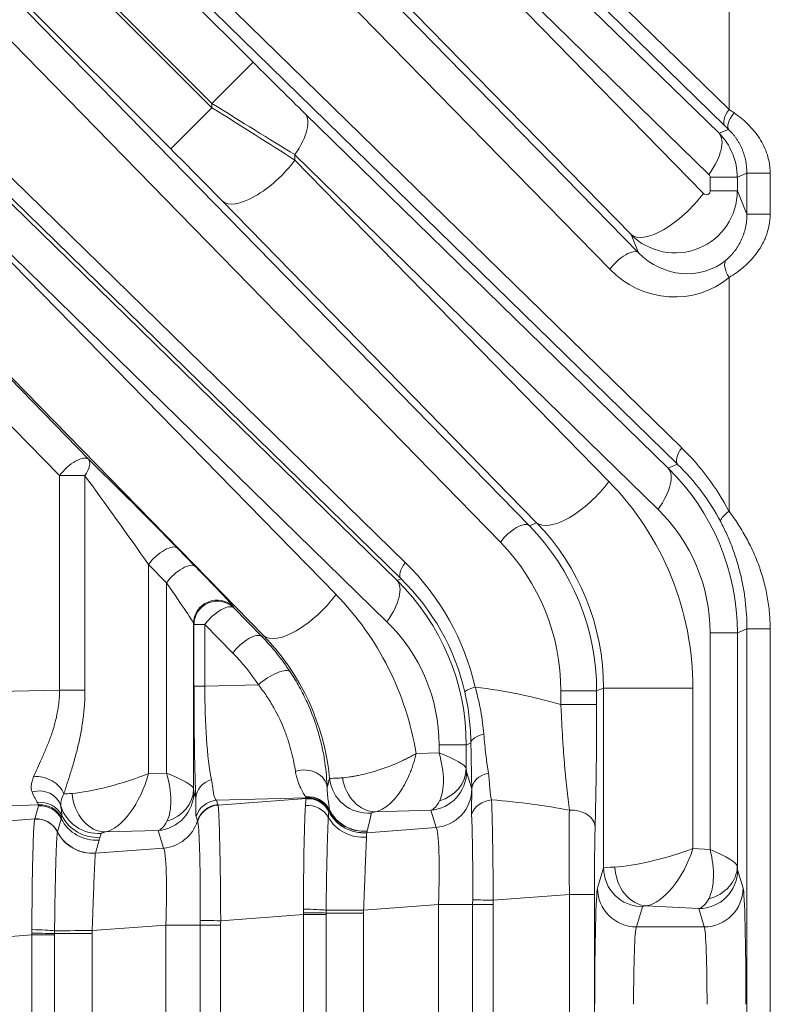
# Model space of a CAD drawing. Header units: millimetres. Extents: x 4 to 836, y 5 to 589.
# Tile 105 of 154: x 618 to 627, y 331 to 344. Entities that reach past the tile are written whole.
import ezdxf

# ---------------------------------------------------------------- set-up
doc = ezdxf.new("R2010")
doc.units = ezdxf.units.MM
doc.layers.add('1', color=7, linetype='Continuous', true_color=0xffffff)
doc.styles.add('ideas_simplex', font='simplex.shx')
doc.dimstyles.get("Standard").update_dxf_attribs({"dimtxt": 0.18, "dimasz": 0.18, "dimexe": 0.18, "dimexo": 0.0625, "dimgap": 0.09, "dimtad": 0, "dimtih": 1, "dimtoh": 1, "dimdec": 4, "dimzin": 0, "dimdsep": 46, "dimtxsty": 'Standard', "dimcen": 0.09, "dimadec": 0, "dimazin": 0, "dimtfac": 1, "dimtdec": 4, "dimtofl": 0, "dimtmove": 0, "dimatfit": 3, "dimfxl": 1, "dimtolj": 1, "dimtzin": 0, "dimarcsym": 0})

# ---------------------------------------------------------------- blocks, each defined once
blk = doc.blocks.new('_U7')
at = {"layer": '1', "color": 152, "lineweight": 13}
for p, q in [((695.062702, 354.711299), (597.434386, 354.711299)), ((663.288624, 267.843936), (597.434386, 267.843936))]:
    blk.add_line(p, q, dxfattribs=at)
at = {"layer": '1', "color": 27, "lineweight": 13}
blk.add_line((599.434386, 267.843936), (599.434386, 354.711299), dxfattribs=at)
at = {"layer": '1', "color": 87, "lineweight": 25}
for p, q in [((597.934386, 318.380118), (592.309386, 318.380118)), ((592.309386, 318.380118), (592.309386, 316.880118)), ((597.934386, 316.880118), (597.934386, 318.380118)), ((592.309386, 305.675118), (592.309386, 304.175118)), ((597.934386, 304.175118), (597.934386, 305.675118)), ((592.309386, 304.175118), (597.934386, 304.175118))]:
    blk.add_line(p, q, dxfattribs=at)
at = {"layer": '1', "color": 27, "lineweight": 18}
for points in [[(599.434386, 354.711299), (599.963367, 351.711301), (598.905405, 351.711297)], [(599.434386, 267.843936), (598.905405, 270.843935), (599.963367, 270.843938)]]:
    blk.add_solid(points, dxfattribs=at)
at = {"layer": '1', "color": 87, "linetype": 'Continuous', "lineweight": 25, "char_height": 3, "attachment_point": 7, "rotation": 90, "line_spacing_factor": 1.204819, "style": 'ideas_simplex'}
for s, insert in [('\\W1.2280;86,9', (590.468386, 305.622618)), ('\\W1.2097;3.42', (597.780886, 305.622618))]:
    blk.add_mtext(s, dxfattribs=dict(at, insert=insert))

msp = doc.modelspace()

# ---------------------------------------------------------------- linework, layer by layer
at = {"layer": '1', "color": 143, "linetype": 'Continuous', "lineweight": 13}
for p, q in [((618.607, 350.606), (626.794, 342.61)), ((613.991, 350.165), (626.185, 338.255)), ((613.93, 349.958), (620.671, 343.216)), ((626.133, 338.043), (613.939, 349.953)), ((617.434, 349.152), (625.631, 340.764)), ((625.259, 340.552), (617.062, 348.94)), ((620.141, 342.686), (614.059, 348.768)), ((614.059, 348.714), (620.141, 342.631)), ((621.338, 347.507), (626.666, 342.303)), ((619.611, 342.101), (614.354, 347.358)), ((614.363, 347.346), (624.226, 337.253)), ((623.854, 337.041), (613.991, 347.134)), ((626.536, 341.772), (621.207, 346.977)), ((621.207, 346.908), (626.464, 341.528)), ((625.534, 340.998), (620.277, 346.378)), ((626.794, 342.61), (626.794, 345.397)), ((613.991, 345.215), (622.627, 336.781)), ((622.575, 336.569), (613.939, 345.003)), ((620.671, 343.216), (620.141, 342.686)), ((619.611, 342.101), (620.141, 342.631)), ((620.141, 342.631), (620.141, 342.686)), ((621.338, 342.557), (626.012, 337.992)), ((626.666, 342.303), (626.788, 342.353)), ((616.823, 342.115), (622.524, 336.548)), ((621.207, 342.027), (621.207, 341.958)), ((625.881, 337.462), (621.207, 342.027)), ((621.207, 341.958), (625.249, 337.822)), ((626.901, 341.737), (626.551, 341.737)), ((626.551, 341.56), (626.551, 341.737)), ((627.025, 341.788), (626.901, 341.737)), ((626.901, 341.737), (626.901, 341.56)), ((627.025, 341.262), (627.025, 341.788)), ((627.025, 341.788), (627.323, 341.788)), ((627.323, 341.788), (627.323, 341.262)), ((622.393, 336.018), (616.693, 341.585)), ((626.901, 341.56), (626.551, 341.56)), ((626.901, 341.56), (627.025, 341.262)), ((616.693, 341.529), (621.738, 336.367)), ((624.319, 337.292), (620.277, 341.428)), ((627.025, 341.262), (627.323, 341.262)), ((625.631, 340.764), (625.534, 340.998)), ((626.794, 337.439), (626.794, 340.447)), ((620.808, 335.837), (616.838, 339.9)), ((616.864, 339.837), (618.552, 338.109)), ((618.18, 337.897), (616.492, 339.625)), ((626.012, 337.992), (626.133, 338.043)), ((618.507, 337.897), (618.18, 337.897)), ((618.18, 335.139), (618.18, 337.897)), ((618.507, 337.897), (618.507, 335.139)), ((624.226, 337.253), (624.319, 337.292)), ((619.697, 336.965), (619.927, 336.729)), ((619.556, 336.517), (619.325, 336.753)), ((619.325, 336.753), (619.325, 334.063)), ((619.556, 334.069), (619.556, 336.517)), ((622.524, 336.548), (622.575, 336.569)), ((620.417, 336.207), (620.422, 336.195)), ((620.422, 336.195), (620.783, 335.827)), ((619.91, 335.983), (619.905, 335.995)), ((619.905, 335.995), (619.905, 333.866)), ((620.05, 335.983), (619.91, 335.983)), ((619.91, 335.188), (619.91, 335.983)), ((620.411, 335.614), (620.05, 335.983)), ((620.05, 335.983), (620.05, 335.188)), ((626.901, 335.876), (626.551, 335.876)), ((626.551, 333.087), (626.551, 335.876)), ((627.025, 335.928), (626.901, 335.876)), ((626.901, 335.876), (626.901, 332.869)), ((627.025, 312.866), (627.025, 335.928)), ((627.323, 335.928), (627.025, 335.928)), ((627.323, 335.928), (627.323, 312.865)), ((620.783, 335.827), (620.808, 335.837)), ((616.492, 335.094), (618.18, 335.139)), ((618.18, 335.139), (618.507, 335.139)), ((619.91, 335.188), (620.05, 335.188)), ((620.05, 335.188), (620.739, 335.206)), ((625.091, 335.127), (624.631, 335.127)), ((624.631, 334.951), (624.631, 335.127)), ((625.18, 335.164), (625.091, 335.127)), ((625.091, 335.127), (625.091, 334.951)), ((625.18, 335.164), (626.329, 335.164)), ((625.18, 332.849), (625.18, 335.164)), ((626.329, 335.164), (626.329, 333.099)), ((625.091, 334.951), (624.631, 334.951)), ((623.063, 334.33), (623.063, 334.432)), ((623.413, 334.432), (623.063, 334.432)), ((623.473, 334.457), (623.413, 334.432)), ((623.413, 334.432), (623.413, 334.127)), ((622.768, 334.322), (623.063, 334.33)), ((623.416, 334.088), (623.484, 333.867)), ((619.325, 334.063), (619.556, 334.069)), ((619.909, 333.827), (619.934, 333.746)), ((621.356, 333.751), (620.199, 333.72)), ((620.199, 333.72), (620.217, 333.664)), ((620.219, 333.658), (621.354, 333.744)), ((617.914, 333.66), (616.641, 333.627)), ((617.861, 333.48), (617.91, 333.647)), ((622.957, 333.591), (622.246, 333.573)), ((623.025, 333.371), (622.957, 333.591)), ((616.713, 333.394), (617.861, 333.48)), ((618.202, 333.483), (618.154, 333.316)), ((619.955, 333.455), (619.938, 333.511)), ((619.45, 333.33), (618.771, 333.313)), ((619.518, 333.106), (619.45, 333.33)), ((622.133, 333.303), (623.025, 333.371)), ((618.689, 333.209), (618.641, 333.041)), ((618.716, 333.295), (618.701, 333.244)), ((618.64, 333.04), (619.518, 333.106)), ((626.329, 333.099), (626.551, 333.087)), ((625.102, 332.589), (625.18, 332.849)), ((626.905, 332.824), (626.975, 332.589)), ((624.741, 332.509), (623.76, 332.435)), ((625.062, 332.509), (624.741, 332.509)), ((624.741, 324.913), (624.741, 332.509)), ((625.062, 332.509), (625.062, 324.913)), ((623.055, 332.379), (622.093, 332.307)), ((623.055, 325.043), (623.055, 332.379)), ((623.495, 332.379), (623.055, 332.379)), ((623.495, 325.043), (623.495, 332.379)), ((623.76, 332.379), (623.495, 332.379)), ((623.76, 332.379), (623.76, 325.043)), ((625.68, 332.351), (625.602, 332.091)), ((626.405, 332.326), (625.729, 332.363)), ((626.475, 332.091), (626.405, 332.326)), ((621.319, 332.251), (620.254, 332.17)), ((621.319, 332.251), (621.609, 332.251)), ((621.319, 325.172), (621.319, 332.251)), ((622.093, 332.269), (621.609, 332.269)), ((621.609, 332.251), (621.609, 325.172)), ((622.093, 332.269), (622.093, 325.154)), ((619.548, 332.114), (618.6, 332.043)), ((619.548, 325.308), (619.548, 332.114)), ((619.548, 332.114), (619.989, 332.114)), ((619.989, 325.308), (619.989, 332.114)), ((619.989, 332.114), (620.253, 332.114)), ((620.253, 332.114), (620.253, 325.308)), ((625.602, 332.091), (626.475, 332.091)), ((617.825, 331.987), (616.747, 331.906)), ((617.825, 331.987), (618.116, 331.987)), ((617.825, 325.436), (617.825, 331.987)), ((618.116, 332.005), (618.6, 332.005)), ((618.116, 331.987), (618.116, 325.436)), ((618.6, 332.005), (618.6, 325.417))]:
    msp.add_line(p, q, dxfattribs=at)
at = {"layer": '1', "color": 143, "linetype": 'Continuous', "lineweight": 18}
msp.add_line((626.742, 342.398), (618.555, 350.394), dxfattribs=at)
at = {"layer": '1', "color": 143, "linetype": 'Continuous', "lineweight": 13}
for centre, major_axis, ratio, start_param, end_param in [((620.671, 343.263), (-1.25, 1.251), 0.01851, 1.589317, 2.151497), ((620.141, 342.733), (-2, 1.25), 0.016642, 1.581201, 2.143381), ((620.141, 342.585), (-2, 1.25), 0.016642, 4.160614, 4.722794), ((626.954, 342.61), (0.21, 0.215), 0.410893, 1.952429, 3.112876), ((627.327, 342.215), (-1, 0.7), 0.017395, 5.21088, 5.286751), ((620.808, 342.027), (-0.524, -0.537), 0.410893, 1.952429, 3.112876), ((627, 342.565), (-0.21, -0.214), 0.353168, 5.045722, 6.255202), ((627.115, 342.003), (-0.7, 0.7), 0.01851, 5.217218, 5.29309), ((626.136, 341.772), (0.524, 0.537), 0.410893, 5.094022, 6.254469), ((626.1, 341.737), (-0.795, -0.091), 0.999179, 3.027559, 3.812674), ((619.611, 342.055), (-1.25, 1.251), 0.01851, 4.168729, 4.730909), ((620.808, 341.958), (0.536, 0.524), 0.402972, 3.170199, 5.103517), ((626.5, 341.737), (-0.0499, -0.0102), 0.981792, 2.942892, 3.728006), ((626.1, 341.562), (-0.784, 0.164), 0.997285, 0.991828, 3.34637), ((626.5, 341.562), (-0.0419, 0.0301), 0.956601, 1.389775, 3.744317), ((626.064, 341.528), (0.536, 0.524), 0.402972, 3.170199, 5.103517), ((625.419, 340.552), (0.215, 0.21), 0.402972, 0.028606, 1.961924), ((626.209, 341.3), (-0.674, 0.495), 0.940695, 1.392453, 2.905255), ((626.954, 340.447), (-0.193, 0.23), 0.434741, 0.07164, 1.221243), ((626.049, 341.3), (-0.922, 0.663), 0.956601, 1.389775, 2.902578), ((618.34, 337.897), (-0.215, -0.21), 0.402972, 3.170199, 5.103517), ((626.345, 338.255), (0.21, 0.215), 0.410893, 1.952429, 3.112876), ((623.811, 335.905), (-3.29, -0.675), 0.981792, 3.419137, 3.728006), ((618.34, 337.897), (-0.209, -0.215), 0.433312, 1.970578, 3.112543), ((619.137, 337.491), (-1.05, 1.051), 0.01851, 4.168729, 5.322281), ((623.971, 335.905), (-2.996, -0.616), 0.97997, 3.41894, 3.727808), ((618.925, 337.279), (-0.75, 1.051), 0.017505, 4.174733, 5.328284), ((625.481, 337.462), (-0.524, -0.537), 0.410893, 1.952429, 3.112876), ((623.863, 335.86), (-2.979, -0.605), 0.986374, 2.943826, 3.728941), ((624.85, 337.822), (0.536, 0.524), 0.402972, 3.170199, 5.103517), ((622.639, 335.188), (-0.71, 3.685), 0.98281, 4.518882, 5.303996), ((624.262, 335.86), (-2.243, -0.46), 0.981792, 2.942892, 3.728006), ((626.954, 337.439), (0.265, 0.14), 0.281662, 2.061936, 3.112164), ((624.014, 337.041), (0.215, 0.21), 0.402972, 0.028606, 1.961924), ((622.134, 335.144), (-0.57, 2.947), 0.984491, 4.518547, 5.303661), ((622.239, 335.188), (-0.564, 2.949), 0.978608, 4.51937, 5.304485), ((619.485, 336.753), (-0.215, -0.21), 0.402972, 3.170199, 5.103517), ((621.974, 335.144), (-0.511, 2.653), 0.98281, 4.518882, 5.303996), ((619.715, 336.517), (-0.215, -0.21), 0.402972, 3.170199, 5.103517), ((622.787, 336.781), (0.21, 0.215), 0.410893, 1.952429, 3.112876), ((620.253, 334.431), (-3.29, -0.675), 0.981792, 3.163807, 3.728006), ((619.368, 337.256), (-1.05, 1.051), 0.01851, 3.186293, 4.168729), ((619.156, 337.044), (-0.75, 1.051), 0.017505, 3.192297, 4.174733), ((621.993, 336.018), (-0.524, -0.537), 0.410893, 1.952429, 3.112876), ((620.375, 334.415), (-2.979, -0.605), 0.986374, 2.943826, 3.728941), ((620.413, 334.431), (-2.996, -0.616), 0.97997, 3.163609, 3.727808), ((621.338, 336.367), (0.536, 0.524), 0.402972, 3.170199, 5.103517), ((619.127, 333.733), (-0.71, 3.685), 0.98281, 4.683033, 5.303996), ((620.205, 335.995), (-0.277, -0.115), 0.997667, 3.535118, 5.88966), ((620.21, 335.983), (-0.277, -0.115), 0.997667, 3.535118, 5.88966), ((620.21, 335.983), (0.215, 0.21), 0.402972, 0.028606, 1.961924), ((620.775, 334.415), (-2.243, -0.46), 0.981792, 2.942892, 3.728006), ((620.57, 335.614), (-0.215, -0.21), 0.402972, 3.170199, 5.103517), ((618.691, 333.718), (-0.57, 2.947), 0.984491, 5.108583, 5.303661), ((618.728, 333.733), (-0.564, 2.949), 0.978608, 4.617347, 5.304485), ((618.531, 333.718), (-0.511, 2.653), 0.98281, 5.108918, 5.303996), ((620.899, 335.206), (-0.251, -0.165), 0.326637, 3.170991, 5.174313), ((619.967, 335.215), (-0.001, -1.801), 0.031454, 4.727263, 5.665979), ((620.267, 335.215), (-0.01, -1.501), 0.144199, 4.731152, 5.669868), ((623.687, 335.178), (0.292, 0.067), 0.139135, 2.117187, 3.113399), ((621.671, 332.209), (-5.359, -0.61), 0.555322, 4.065229, 4.296156), ((623.773, 334.457), (0.3, 0.004), 0.431916, 2.030565, 3.112565), ((622.663, 334.33), (-0.749, 0.213), 0.16115, 3.213469, 4.195906), ((622.663, 334.33), (-0.292, 0.731), 0.480074, 3.540259, 4.522696), ((621.324, 333.866), (-0.3, -0.008), 0.813973, 3.187775, 5.062913), ((622.917, 334.088), (-0.478, -0.146), 0.996014, 1.356348, 2.843741), ((622.913, 334.127), (-0.499, -0.024), 0.878584, 1.845316, 3.086754), ((623.417, 334.337), (0, -0.25), 0.031454, 5.7097, 6.180846), ((617.959, 333.801), (-0.275, 0.121), 0.688049, 3.710565, 5.405128), ((618.925, 334.063), (-0.749, -0.223), 0.167328, 0.629667, 2.08325), ((618.925, 334.063), (-0.267, -0.744), 0.48275, 0.288947, 1.74253), ((619.156, 334.069), (-0.749, 0.213), 0.16115, 3.213469, 4.195906), ((619.156, 334.069), (-0.292, 0.731), 0.480074, 3.540259, 4.522696), ((620.234, 333.746), (0.3, 0.013), 0.858349, 1.869708, 3.09055), ((618.648, 333.7), (-2.322, -3.107), 0.675351, 2.091371, 2.125178), ((622.152, 334.052), (-0.49, 0.101), 0.995869, 0.303204, 1.855151), ((622.205, 334.069), (-0.095, 0.491), 0.78085, 1.54186, 3.001624), ((623.785, 333.864), (0.3, 0.008), 0.714578, 1.843542, 3.104165), ((617.909, 333.565), (-0.296, -0.051), 0.915327, 3.267251, 4.834301), ((619.409, 333.827), (-0.478, -0.146), 0.996014, 1.356348, 2.843741), ((619.406, 333.866), (-0.499, -0.024), 0.878584, 1.845316, 3.086754), ((619.91, 334.076), (0, -0.25), 0.031454, 5.7097, 6.180846), ((622.984, 333.867), (-0.478, -0.146), 0.996014, 1.356348, 2.843741), ((623.48, 332.368), (0, -1.504), 0.026222, 3.035721, 3.056099), ((617.94, 333.397), (-0.298, -0.034), 0.982269, 3.47982, 4.74638), ((618.925, 333.811), (-0.75, -0.02), 0.029238, 5.602995, 5.88071), ((618.731, 333.809), (0.093, -0.491), 0.77245, 4.566424, 6.145514), ((620.224, 333.422), (-0.287, -0.088), 0.996014, 4.49794, 5.68434), ((621.382, 333.469), (-0.3, -0.007), 0.98984, 3.578323, 4.803505), ((621.382, 333.463), (-0.3, 0.013), 0.991805, 3.647782, 4.860853), ((621.378, 333.443), (-0.298, 0.037), 0.993647, 3.731323, 4.918266), ((621.377, 333.442), (-0.298, 0.033), 0.992902, 3.718241, 4.90519), ((621.378, 333.446), (-0.288, 0.083), 0.995657, 3.885228, 5.071628), ((621.38, 333.453), (-0.288, 0.085), 0.995635, 3.891813, 5.078213), ((622.918, 334.337), (-0.012, 0.75), 0.344743, 3.248267, 3.719413), ((623.769, 333.469), (0.299, 0.018), 0.865443, 1.618775, 2.80586), ((620.871, 332.209), (-5.474, -0.489), 0.272631, 3.903241, 4.136783), ((617.934, 333.349), (-0.288, 0.084), 0.995643, 3.889373, 5.075773), ((617.938, 333.362), (-0.284, 0.098), 0.995471, 3.936926, 5.123325), ((618.675, 333.791), (-0.48, 0.14), 0.995643, 0.571952, 1.93418), ((620.241, 333.366), (0.287, 0.088), 0.996014, 1.356348, 2.542747), ((620.243, 333.36), (-0.268, -0.136), 0.995564, 4.326262, 5.515407), ((621.373, 333.375), (-0.299, 0.017), 0.935903, 3.675346, 4.861829), ((622.092, 333.8), (-0.481, 0.135), 0.995673, 0.739027, 1.924991), ((622.092, 333.799), (-0.485, 0.123), 0.995093, 0.714697, 1.900657), ((622.098, 333.821), (-0.484, 0.124), 0.995743, 0.710839, 1.90235), ((622.097, 333.818), (-0.482, 0.133), 0.995688, 0.731205, 1.92025), ((624.793, 332.505), (-0.023, 1.503), 0.034806, 0.761143, 1.567646), ((624.771, 333.376), (0.3, -0.008), 0.722159, 0.037852, 1.693094), ((617.885, 333.18), (-0.297, 0.044), 0.993716, 3.753576, 4.940466), ((617.886, 333.182), (-0.288, 0.084), 0.995643, 3.889373, 5.075773), ((617.885, 333.182), (0.292, -0.068), 0.995069, 0.693593, 1.88023), ((618.649, 333.705), (0.48, -0.14), 0.995643, 3.889373, 5.075773), ((618.661, 333.741), (-0.48, 0.14), 0.995643, 0.730359, 1.93418), ((619.41, 334.076), (-0.012, 0.75), 0.344743, 3.248267, 3.719413), ((619.478, 333.602), (0.478, 0.146), 0.996014, 4.49794, 5.68434), ((622.083, 333.715), (-0.499, 0.036), 0.938818, 0.547264, 1.733597), ((618.688, 333.204), (-2.573, -3.534), 0.711936, 2.079463, 2.13742), ((622.981, 332.368), (-0.038, -1.006), 0.073389, 1.584419, 3.062485), ((625.093, 332.505), (0, 1.203), 0.026128, 0.761013, 1.567515), ((618.6, 333.538), (0.48, -0.14), 0.995643, 3.889417, 5.075773), ((618.6, 333.536), (0.479, -0.144), 0.995612, 3.899122, 5.085129), ((618.966, 333.315), (-0.25, -0.021), 0.087194, 5.596619, 6.249833), ((619.474, 332.103), (-0.038, -1.006), 0.073389, 1.584419, 3.062485), ((625.93, 333.099), (-0.749, -0.207), 0.157833, 0.592362, 2.089349), ((625.93, 333.099), (-0.306, -0.723), 0.478289, 0.273353, 1.770341), ((626.151, 333.087), (-0.254, 0.751), 0.483887, 3.567957, 4.550393), ((626.151, 333.087), (-0.749, 0.229), 0.170757, 3.219839, 4.202275), ((625.93, 332.848), (-0.75, 0), 0.029163, 5.647196, 6.257005), ((625.68, 332.849), (-0.479, 0.143), 0.995856, 0.291963, 1.860478), ((625.729, 332.861), (-0.059, 0.497), 0.802499, 1.475989, 2.994994), ((626.405, 332.824), (-0.479, -0.143), 0.995856, 1.281115, 2.84963), ((626.401, 332.869), (-0.499, -0.022), 0.864178, 1.798159, 3.089547), ((626.905, 333.073), (0, 0.25), 0.031404, 2.522132, 3.036683), ((625.106, 331.095), (0, -1.5), 0.026186, 3.228859, 4.712389), ((625.602, 332.589), (0.479, -0.143), 0.995856, 3.433556, 5.002071), ((626.475, 332.589), (0.479, 0.143), 0.995856, 4.422707, 5.991222), ((626.972, 331.095), (0, -1.5), 0.026186, 1.570796, 3.054326), ((623.781, 332.435), (0.3, -0.004), 0.000932, 3.454247, 4.642582), ((626.405, 333.073), (-0.025, -0.75), 0.344332, 0.09585, 0.610401), ((621.34, 332.306), (-0.3, 0.006), 0.044184, 3.597973, 4.786486), ((622.059, 332.307), (-0.5, -0.001), 0.000077, 0.455935, 1.640609), ((625.93, 332.35), (-0.25, 0), 0.087489, 5.647196, 6.257005), ((621.34, 332.269), (-0.3, 0.002), 0.014605, 3.59604, 4.783436), ((617.847, 332.042), (-0.3, 0.006), 0.044184, 3.597973, 4.786486), ((620.275, 332.17), (0.3, -0.004), 0.000932, 3.454247, 4.642582), ((625.605, 331.095), (0, -1), 0.039279, 3.228859, 4.712389), ((626.472, 331.095), (0, -1), 0.039279, 1.570796, 3.054326), ((617.846, 332.005), (-0.3, 0.002), 0.014605, 3.59604, 4.783436), ((618.565, 332.043), (0.5, 0.001), 0.000077, 3.597528, 4.782202)]:
    msp.add_ellipse(centre, major_axis=major_axis, ratio=ratio, start_param=start_param, end_param=end_param, dxfattribs=at)
for points, knots in [([(626.86, 342.565), (626.89, 342.544), (626.92, 342.522), (626.979, 342.474), (627.008, 342.448), (627.091, 342.366), (627.142, 342.306), (627.206, 342.205), (627.226, 342.171), (627.26, 342.098), (627.275, 342.061), (627.299, 341.986), (627.308, 341.947), (627.317, 341.888), (627.319, 341.868), (627.322, 341.828), (627.323, 341.808), (627.323, 341.788)], [0, 0, 0, 0, 0.125, 0.125, 0.25, 0.25, 0.5, 0.5, 0.625, 0.625, 0.75, 0.75, 0.875, 0.875, 0.9375, 0.9375, 1, 1, 1, 1]), ([(627.025, 341.788), (627.025, 341.842), (627.019, 341.895), (627.003, 341.973), (626.997, 341.998), (626.985, 342.037), (626.981, 342.049), (626.972, 342.075), (626.967, 342.087), (626.951, 342.124), (626.94, 342.147), (626.921, 342.182), (626.914, 342.193), (626.9, 342.216), (626.893, 342.227), (626.878, 342.249), (626.87, 342.259), (626.855, 342.28), (626.847, 342.29), (626.822, 342.318), (626.805, 342.336), (626.788, 342.353)], [0, 0, 0, 0, 0.25, 0.25, 0.375, 0.375, 0.4375, 0.4375, 0.5, 0.5, 0.625, 0.625, 0.6875, 0.6875, 0.75, 0.75, 0.8125, 0.8125, 0.875, 0.875, 1, 1, 1, 1]), ([(626.755, 340.671), (626.774, 340.686), (626.792, 340.703), (626.82, 340.731), (626.829, 340.741), (626.847, 340.761), (626.855, 340.772), (626.873, 340.794), (626.881, 340.806), (626.897, 340.829), (626.904, 340.841), (626.926, 340.877), (626.94, 340.902), (626.958, 340.941), (626.963, 340.954), (626.974, 340.981), (626.979, 340.994), (626.993, 341.035), (627, 341.063), (627.012, 341.119), (627.017, 341.147), (627.023, 341.204), (627.025, 341.233), (627.025, 341.262)], [0, 0, 0, 0, 0.125, 0.125, 0.1875, 0.1875, 0.25, 0.25, 0.3125, 0.3125, 0.375, 0.375, 0.5, 0.5, 0.5625, 0.5625, 0.625, 0.625, 0.75, 0.75, 0.875, 0.875, 1, 1, 1, 1]), ([(627.323, 341.262), (627.323, 341.24), (627.322, 341.218), (627.318, 341.174), (627.316, 341.153), (627.305, 341.089), (627.294, 341.047), (627.273, 340.986), (627.266, 340.966), (627.248, 340.926), (627.239, 340.906), (627.209, 340.848), (627.186, 340.811), (627.137, 340.741), (627.11, 340.708), (627.067, 340.661), (627.052, 340.646), (627.021, 340.616), (627.006, 340.601), (626.958, 340.56), (626.926, 340.535), (626.861, 340.488), (626.828, 340.467), (626.794, 340.447)], [0, 0, 0, 0, 0.0625, 0.0625, 0.125, 0.125, 0.25, 0.25, 0.3125, 0.3125, 0.375, 0.375, 0.5, 0.5, 0.625, 0.625, 0.6875, 0.6875, 0.75, 0.75, 0.875, 0.875, 1, 1, 1, 1]), ([(626.794, 337.439), (626.833, 337.388), (626.871, 337.334), (626.943, 337.223), (626.978, 337.165), (627.027, 337.076), (627.043, 337.046), (627.074, 336.985), (627.089, 336.954), (627.131, 336.861), (627.157, 336.798), (627.203, 336.67), (627.244, 336.54), (627.274, 336.406), (627.292, 336.305), (627.298, 336.271), (627.307, 336.202), (627.311, 336.168), (627.32, 336.065), (627.323, 335.997), (627.323, 335.928)], [0, 0, 0, 0, 0.125, 0.125, 0.25, 0.25, 0.3125, 0.3125, 0.375, 0.375, 0.5, 0.5, 0.625, 0.75, 0.75, 0.8125, 0.8125, 0.875, 0.875, 1, 1, 1, 1]), ([(627.025, 335.928), (627.025, 336.048), (627.017, 336.168), (626.996, 336.345), (626.987, 336.404), (626.966, 336.521), (626.953, 336.579), (626.925, 336.695), (626.909, 336.753), (626.882, 336.838), (626.873, 336.867), (626.854, 336.924), (626.843, 336.952), (626.812, 337.036), (626.789, 337.091), (626.74, 337.198), (626.715, 337.251), (626.688, 337.302)], [0, 0, 0, 0, 0.25, 0.25, 0.375, 0.375, 0.5, 0.5, 0.625, 0.625, 0.6875, 0.6875, 0.75, 0.75, 0.875, 0.875, 1, 1, 1, 1]), ([(621.148, 335.373), (621.19, 335.309), (621.229, 335.245), (621.283, 335.146), (621.3, 335.113), (621.334, 335.047), (621.349, 335.014), (621.425, 334.85), (621.473, 334.718), (621.52, 334.555), (621.529, 334.523), (621.541, 334.475), (621.545, 334.459), (621.553, 334.427), (621.571, 334.348), (621.585, 334.271), (621.611, 334.094), (621.62, 333.984), (621.623, 333.885)], [0, 0, 0, 0, 0.125, 0.125, 0.1875, 0.1875, 0.25, 0.25, 0.5, 0.5, 0.5625, 0.5625, 0.59375, 0.59375, 0.625, 0.75, 0.75, 1, 1, 1, 1]), ([(617.847, 334.023), (617.862, 334.059), (617.879, 334.096), (617.914, 334.174), (617.932, 334.214), (617.961, 334.278), (617.97, 334.299), (617.989, 334.343), (617.999, 334.366), (618.027, 334.434), (618.046, 334.481), (618.08, 334.576), (618.096, 334.624), (618.124, 334.723), (618.137, 334.773), (618.152, 334.85), (618.157, 334.876), (618.165, 334.928), (618.169, 334.954), (618.177, 335.033), (618.18, 335.085), (618.18, 335.139)], [0, 0, 0, 0, 0.125, 0.125, 0.25, 0.25, 0.3125, 0.3125, 0.375, 0.375, 0.5, 0.5, 0.625, 0.625, 0.75, 0.75, 0.8125, 0.8125, 0.875, 0.875, 1, 1, 1, 1]), ([(618.507, 335.139), (618.507, 335.079), (618.503, 334.959), (618.492, 334.84), (618.477, 334.722), (618.468, 334.664), (618.447, 334.548), (618.435, 334.49), (618.408, 334.377), (618.394, 334.321), (618.371, 334.238), (618.363, 334.21), (618.347, 334.156), (618.339, 334.129), (618.315, 334.049), (618.298, 333.997), (618.266, 333.897), (618.25, 333.848), (618.235, 333.801)], [0, 0, 0, 0, 0.125, 0.25, 0.25, 0.375, 0.375, 0.5, 0.5, 0.625, 0.625, 0.6875, 0.6875, 0.75, 0.75, 0.875, 0.875, 1, 1, 1, 1]), ([(621.215, 334.093), (621.204, 334.165), (621.188, 334.246), (621.155, 334.378), (621.143, 334.423), (621.12, 334.494), (621.112, 334.518), (621.096, 334.566), (621.087, 334.59), (621.039, 334.713), (620.992, 334.812), (620.922, 334.936), (620.908, 334.961), (620.877, 335.011), (620.861, 335.036), (620.812, 335.11), (620.776, 335.158), (620.739, 335.206)], [0, 0, 0, 0, 0.25, 0.25, 0.375, 0.375, 0.4375, 0.4375, 0.5, 0.5, 0.75, 0.75, 0.8125, 0.8125, 0.875, 0.875, 1, 1, 1, 1]), ([(623.528, 335.178), (623.558, 335.073), (623.582, 334.971), (623.618, 334.768), (623.631, 334.669), (623.639, 334.571)], [0, 0, 0, 0, 0.5, 0.5, 1, 1, 1, 1]), ([(624.741, 333.592), (624.728, 333.682), (624.717, 333.777), (624.701, 333.929), (624.695, 333.981), (624.688, 334.062), (624.685, 334.089), (624.68, 334.145), (624.678, 334.173), (624.671, 334.259), (624.667, 334.317), (624.658, 334.437), (624.654, 334.498), (624.649, 334.593), (624.647, 334.625), (624.643, 334.689), (624.642, 334.721), (624.637, 334.819), (624.634, 334.885), (624.631, 334.951)], [0, 0, 0, 0, 0.25, 0.25, 0.375, 0.375, 0.4375, 0.4375, 0.5, 0.5, 0.625, 0.625, 0.75, 0.75, 0.8125, 0.8125, 0.875, 0.875, 1, 1, 1, 1]), ([(623.639, 334.571), (623.647, 334.476), (623.656, 334.386), (623.668, 334.282), (623.671, 334.261), (623.676, 334.22), (623.679, 334.2), (623.687, 334.142), (623.693, 334.104), (623.698, 334.068)], [0, 0, 0, 0, 0.5, 0.5, 0.625, 0.625, 0.75, 0.75, 1, 1, 1, 1]), ([(621.819, 334.009), (621.848, 334.011), (621.88, 334.015), (621.932, 334.023), (621.95, 334.025), (621.987, 334.032), (622.007, 334.036), (622.065, 334.048), (622.106, 334.058), (622.191, 334.081), (622.234, 334.093), (622.298, 334.114), (622.32, 334.121), (622.363, 334.136), (622.385, 334.144), (622.451, 334.168), (622.493, 334.186), (622.555, 334.213), (622.576, 334.222), (622.616, 334.241), (622.637, 334.251), (622.676, 334.271), (622.695, 334.281), (622.723, 334.296), (622.732, 334.301), (622.75, 334.312), (622.759, 334.317), (622.768, 334.322)], [0, 0, 0, 0, 0.125, 0.125, 0.1875, 0.1875, 0.25, 0.25, 0.375, 0.375, 0.5, 0.5, 0.5625, 0.5625, 0.625, 0.625, 0.75, 0.75, 0.8125, 0.8125, 0.875, 0.875, 0.9375, 0.9375, 0.96875, 0.96875, 1, 1, 1, 1]), ([(622.246, 333.573), (622.272, 333.578), (622.298, 333.588), (622.338, 333.609), (622.351, 333.617), (622.378, 333.635), (622.392, 333.644), (622.432, 333.677), (622.458, 333.702), (622.51, 333.76), (622.535, 333.791), (622.57, 333.842), (622.581, 333.86), (622.604, 333.896), (622.615, 333.915), (622.647, 333.974), (622.666, 334.015), (622.693, 334.078), (622.701, 334.1), (622.718, 334.143), (622.725, 334.165), (622.739, 334.21), (622.746, 334.232), (622.755, 334.266), (622.758, 334.277), (622.763, 334.3), (622.766, 334.311), (622.768, 334.322)], [0, 0, 0, 0, 0.125, 0.125, 0.1875, 0.1875, 0.25, 0.25, 0.375, 0.375, 0.5, 0.5, 0.5625, 0.5625, 0.625, 0.625, 0.75, 0.75, 0.8125, 0.8125, 0.875, 0.875, 0.9375, 0.9375, 0.96875, 0.96875, 1, 1, 1, 1]), ([(621.347, 333.764), (621.34, 333.775), (621.33, 333.79), (621.314, 333.818), (621.308, 333.829), (621.296, 333.852), (621.289, 333.864), (621.27, 333.904), (621.257, 333.935), (621.239, 333.988), (621.233, 334.007), (621.223, 334.048), (621.218, 334.069), (621.215, 334.093)], [0, 0, 0, 0, 0.25, 0.25, 0.375, 0.375, 0.5, 0.5, 0.75, 0.75, 0.875, 0.875, 1, 1, 1, 1]), ([(617.827, 333.828), (617.822, 333.84), (617.819, 333.852), (617.816, 333.873), (617.816, 333.881), (617.816, 333.896), (617.816, 333.904), (617.819, 333.928), (617.822, 333.946), (617.832, 333.983), (617.839, 334.002), (617.847, 334.023)], [0, 0, 0, 0, 0.25, 0.25, 0.375, 0.375, 0.5, 0.5, 0.75, 0.75, 1, 1, 1, 1]), ([(620.134, 333.988), (620.142, 333.95), (620.147, 333.915), (620.153, 333.869), (620.155, 333.854), (620.159, 333.828), (620.161, 333.816), (620.167, 333.782), (620.172, 333.764), (620.183, 333.736), (620.191, 333.726), (620.199, 333.72)], [0, 0, 0, 0, 0.25, 0.25, 0.375, 0.375, 0.5, 0.5, 0.75, 0.75, 1, 1, 1, 1]), ([(621.654, 334.003), (621.655, 334.002), (621.664, 334.001), (621.686, 334.002), (621.707, 334.003), (621.715, 334.003), (621.732, 334.004), (621.741, 334.004), (621.771, 334.006), (621.794, 334.007), (621.819, 334.009)], [0, 0, 0, 0, 0.25, 0.5, 0.5, 0.625, 0.625, 0.75, 0.75, 1, 1, 1, 1]), ([(623.698, 334.068), (623.704, 334.036), (623.707, 334.004), (623.712, 333.942), (623.713, 333.912), (623.718, 333.854), (623.72, 333.827), (623.728, 333.775), (623.733, 333.75), (623.739, 333.727)], [0, 0, 0, 0, 0.25, 0.25, 0.5, 0.5, 0.75, 0.75, 1, 1, 1, 1]), ([(617.897, 333.689), (617.888, 333.704), (617.877, 333.723), (617.853, 333.769), (617.839, 333.796), (617.827, 333.828)], [0, 0, 0, 0, 0.5, 0.5, 1, 1, 1, 1]), ([(621.623, 333.885), (621.623, 333.866), (621.624, 333.847), (621.626, 333.813), (621.628, 333.798), (621.632, 333.753), (621.636, 333.727), (621.641, 333.692), (621.643, 333.681), (621.646, 333.661), (621.647, 333.652), (621.65, 333.626), (621.651, 333.612), (621.65, 333.601)], [0, 0, 0, 0, 0.125, 0.125, 0.25, 0.25, 0.5, 0.5, 0.625, 0.625, 0.75, 0.75, 1, 1, 1, 1]), ([(623.481, 333.537), (623.48, 333.565), (623.479, 333.592), (623.479, 333.645), (623.48, 333.672), (623.482, 333.725), (623.484, 333.752), (623.486, 333.807), (623.486, 333.835), (623.485, 333.864)], [0, 0, 0, 0, 0.25, 0.25, 0.5, 0.5, 0.75, 0.75, 1, 1, 1, 1]), ([(618.235, 333.801), (618.219, 333.769), (618.208, 333.741), (618.2, 333.71), (618.199, 333.703), (618.197, 333.692), (618.196, 333.686), (618.195, 333.669), (618.195, 333.659), (618.196, 333.65)], [0, 0, 0, 0, 0.5, 0.5, 0.625, 0.625, 0.75, 0.75, 1, 1, 1, 1]), ([(619.938, 333.511), (619.935, 333.518), (619.934, 333.529), (619.933, 333.555), (619.933, 333.571), (619.934, 333.61), (619.935, 333.633), (619.936, 333.685), (619.936, 333.714), (619.934, 333.746)], [0, 0, 0, 0, 0.25, 0.25, 0.5, 0.5, 0.75, 0.75, 1, 1, 1, 1]), ([(621.345, 333.654), (621.346, 333.675), (621.347, 333.693), (621.35, 333.721), (621.351, 333.732), (621.353, 333.739)], [0, 0, 0, 0, 0.5, 0.5, 1, 1, 1, 1]), ([(621.353, 333.739), (621.353, 333.739), (621.353, 333.74), (621.353, 333.74), (621.353, 333.74), (621.353, 333.74)], [0, 0, 0, 0, 0.477413, 0.477413, 1, 1, 1, 1]), ([(623.739, 333.727), (623.74, 333.694), (623.742, 333.658), (623.743, 333.598), (623.744, 333.577), (623.745, 333.534), (623.746, 333.512), (623.748, 333.443), (623.749, 333.394), (623.75, 333.317), (623.751, 333.278), (623.752, 333.236), (623.752, 333.209), (623.752, 333.195), (623.754, 333.124), (623.755, 333.008), (623.757, 332.885), (623.758, 332.806), (623.758, 332.791), (623.758, 332.759), (623.758, 332.743), (623.759, 332.695), (623.759, 332.662), (623.76, 332.566), (623.76, 332.5), (623.76, 332.435)], [0, 0, 0, 0, 0.125, 0.125, 0.1875, 0.1875, 0.25, 0.25, 0.375, 0.375, 0.4375, 0.46875, 0.46875, 0.5, 0.5, 0.625, 0.75, 0.75, 0.78125, 0.78125, 0.8125, 0.8125, 0.875, 0.875, 1, 1, 1, 1]), ([(618.196, 333.65), (618.2, 333.623), (618.203, 333.599), (618.208, 333.558), (618.21, 333.54), (618.21, 333.526)], [0, 0, 0, 0, 0.5, 0.5, 1, 1, 1, 1]), ([(620.219, 333.658), (620.219, 333.656), (620.22, 333.654), (620.221, 333.648), (620.221, 333.644), (620.223, 333.632), (620.224, 333.621), (620.227, 333.584), (620.229, 333.552), (620.231, 333.501), (620.232, 333.49), (620.232, 333.467), (620.234, 333.432), (620.236, 333.368), (620.238, 333.309), (620.239, 333.248), (620.24, 333.215), (620.243, 333.112), (620.244, 333.039), (620.246, 332.921), (620.247, 332.881), (620.248, 332.819), (620.248, 332.798), (620.249, 332.756), (620.249, 332.734), (620.25, 332.626), (620.251, 332.538), (620.252, 332.402), (620.253, 332.356), (620.253, 332.287), (620.253, 332.263), (620.254, 332.217), (620.254, 332.194), (620.254, 332.17)], [0, 0, 0, 0, 0.03125, 0.03125, 0.0625, 0.0625, 0.125, 0.125, 0.25, 0.25, 0.28125, 0.28125, 0.3125, 0.375, 0.4375, 0.4375, 0.5, 0.5, 0.625, 0.625, 0.6875, 0.6875, 0.71875, 0.71875, 0.75, 0.75, 0.875, 0.875, 0.9375, 0.9375, 0.96875, 0.96875, 1, 1, 1, 1]), ([(621.318, 332.319), (621.318, 332.393), (621.319, 332.465), (621.32, 332.607), (621.32, 332.677), (621.321, 332.763), (621.321, 332.78), (621.322, 332.814), (621.322, 332.831), (621.323, 332.881), (621.323, 332.914), (621.324, 333.011), (621.325, 333.072), (621.327, 333.16), (621.328, 333.189), (621.329, 333.231), (621.329, 333.245), (621.33, 333.272), (621.33, 333.285), (621.332, 333.351), (621.333, 333.399), (621.336, 333.487), (621.338, 333.527), (621.341, 333.598), (621.343, 333.628), (621.345, 333.654)], [0, 0, 0, 0, 0.125, 0.125, 0.25, 0.25, 0.28125, 0.28125, 0.3125, 0.3125, 0.375, 0.375, 0.5, 0.5, 0.5625, 0.5625, 0.59375, 0.59375, 0.625, 0.625, 0.75, 0.75, 0.875, 0.875, 1, 1, 1, 1]), ([(622.246, 333.573), (622.237, 333.571), (622.23, 333.569), (622.217, 333.566), (622.211, 333.565), (622.197, 333.56), (622.193, 333.558), (622.192, 333.555)], [0, 0, 0, 0, 0.25, 0.25, 0.5, 0.5, 1, 1, 1, 1]), ([(617.825, 332.056), (617.825, 332.145), (617.825, 332.232), (617.826, 332.36), (617.827, 332.403), (617.827, 332.466), (617.827, 332.486), (617.828, 332.528), (617.828, 332.549), (617.829, 332.651), (617.83, 332.729), (617.832, 332.839), (617.833, 332.875), (617.834, 332.928), (617.835, 332.945), (617.835, 332.978), (617.836, 332.995), (617.838, 333.076), (617.84, 333.135), (617.842, 333.214), (617.843, 333.239), (617.845, 333.285), (617.846, 333.307), (617.849, 333.367), (617.852, 333.399), (617.855, 333.437), (617.856, 333.447), (617.858, 333.461), (617.858, 333.465), (617.859, 333.471), (617.86, 333.474), (617.86, 333.477)], [0, 0, 0, 0, 0.125, 0.125, 0.1875, 0.1875, 0.21875, 0.21875, 0.25, 0.25, 0.375, 0.375, 0.4375, 0.4375, 0.46875, 0.46875, 0.5, 0.5, 0.625, 0.625, 0.6875, 0.6875, 0.75, 0.75, 0.875, 0.875, 0.9375, 0.9375, 0.96875, 0.96875, 1, 1, 1, 1]), ([(619.989, 332.174), (619.989, 332.194), (619.99, 332.214), (619.99, 332.253), (619.99, 332.273), (619.99, 332.332), (619.99, 332.371), (619.99, 332.486), (619.99, 332.561), (619.989, 332.653), (619.989, 332.671), (619.989, 332.707), (619.988, 332.761), (619.988, 332.812), (619.986, 332.911), (619.985, 332.974), (619.982, 333.091), (619.98, 333.143), (619.978, 333.214), (619.977, 333.236), (619.975, 333.268), (619.974, 333.278), (619.973, 333.297), (619.973, 333.307), (619.97, 333.351), (619.968, 333.38), (619.964, 333.413), (619.962, 333.422), (619.96, 333.434), (619.96, 333.437), (619.958, 333.443), (619.958, 333.446), (619.957, 333.448)], [0, 0, 0, 0, 0.03125, 0.03125, 0.0625, 0.0625, 0.125, 0.125, 0.25, 0.25, 0.28125, 0.28125, 0.3125, 0.375, 0.375, 0.5, 0.5, 0.625, 0.625, 0.6875, 0.6875, 0.71875, 0.71875, 0.75, 0.75, 0.875, 0.875, 0.9375, 0.9375, 0.96875, 0.96875, 1, 1, 1, 1]), ([(621.639, 333.502), (621.638, 333.479), (621.635, 333.425), (621.632, 333.354), (621.63, 333.295), (621.629, 333.274), (621.628, 333.231), (621.627, 333.208), (621.625, 333.138), (621.624, 333.089), (621.622, 333.009), (621.621, 332.982), (621.62, 332.926), (621.619, 332.898), (621.617, 332.811), (621.616, 332.751), (621.614, 332.659), (621.614, 332.628), (621.613, 332.565), (621.613, 332.533), (621.611, 332.436), (621.61, 332.371), (621.61, 332.306)], [0, 0, 0, 0, 0.125, 0.25, 0.25, 0.3125, 0.3125, 0.375, 0.375, 0.5, 0.5, 0.5625, 0.5625, 0.625, 0.625, 0.75, 0.75, 0.8125, 0.8125, 0.875, 0.875, 1, 1, 1, 1]), ([(623.496, 332.439), (623.496, 332.494), (623.496, 332.55), (623.497, 332.632), (623.497, 332.659), (623.497, 332.713), (623.497, 332.74), (623.496, 332.82), (623.496, 332.924), (623.495, 333.023), (623.494, 333.095), (623.494, 333.119), (623.493, 333.165), (623.492, 333.187), (623.491, 333.253), (623.49, 333.294), (623.488, 333.353), (623.488, 333.372), (623.487, 333.408), (623.486, 333.426), (623.484, 333.477), (623.483, 333.509), (623.481, 333.537)], [0, 0, 0, 0, 0.125, 0.125, 0.1875, 0.1875, 0.25, 0.25, 0.375, 0.5, 0.5, 0.5625, 0.5625, 0.625, 0.625, 0.75, 0.75, 0.8125, 0.8125, 0.875, 0.875, 1, 1, 1, 1]), ([(618.153, 333.313), (618.151, 333.305), (618.15, 333.29), (618.147, 333.257), (618.146, 333.245), (618.145, 333.223), (618.144, 333.216), (618.143, 333.2), (618.143, 333.191), (618.141, 333.147), (618.139, 333.106), (618.136, 333.035), (618.135, 333.01), (618.134, 332.957), (618.133, 332.929), (618.13, 332.842), (618.129, 332.78), (618.126, 332.68), (618.126, 332.646), (618.125, 332.593), (618.124, 332.575), (618.123, 332.539), (618.123, 332.521), (618.121, 332.43), (618.12, 332.355), (618.118, 332.24), (618.118, 332.201), (618.117, 332.122), (618.116, 332.082), (618.116, 332.042)], [0, 0, 0, 0, 0.125, 0.125, 0.1875, 0.1875, 0.21875, 0.21875, 0.25, 0.25, 0.375, 0.375, 0.4375, 0.4375, 0.5, 0.5, 0.625, 0.625, 0.6875, 0.6875, 0.71875, 0.71875, 0.75, 0.75, 0.875, 0.875, 0.9375, 0.9375, 1, 1, 1, 1]), ([(622.13, 333.247), (622.129, 333.229), (622.128, 333.208), (622.127, 333.171), (622.126, 333.158), (622.125, 333.13), (622.124, 333.115), (622.122, 333.068), (622.121, 333.035), (622.118, 332.979), (622.118, 332.96), (622.116, 332.92), (622.115, 332.9), (622.113, 332.837), (622.111, 332.794), (622.109, 332.726), (622.108, 332.702), (622.106, 332.655), (622.105, 332.631), (622.102, 332.558), (622.099, 332.459), (622.095, 332.358), (622.093, 332.307)], [0, 0, 0, 0, 0.125, 0.125, 0.1875, 0.1875, 0.25, 0.25, 0.375, 0.375, 0.4375, 0.4375, 0.5, 0.5, 0.625, 0.625, 0.6875, 0.6875, 0.75, 0.75, 0.875, 1, 1, 1, 1]), ([(618.64, 333.04), (618.639, 333.034), (618.639, 333.023), (618.637, 332.998), (618.637, 332.988), (618.636, 332.972), (618.636, 332.966), (618.635, 332.953), (618.635, 332.947), (618.633, 332.912), (618.632, 332.88), (618.629, 332.825), (618.628, 332.805), (618.627, 332.773), (618.627, 332.763), (618.626, 332.741), (618.625, 332.73), (618.623, 332.673), (618.621, 332.623), (618.619, 332.558), (618.618, 332.545), (618.617, 332.518), (618.617, 332.504), (618.615, 332.462), (618.614, 332.434), (618.611, 332.348), (618.609, 332.289), (618.605, 332.198), (618.604, 332.167), (618.602, 332.105), (618.601, 332.074), (618.6, 332.043)], [0, 0, 0, 0, 0.125, 0.125, 0.1875, 0.1875, 0.21875, 0.21875, 0.25, 0.25, 0.375, 0.375, 0.4375, 0.4375, 0.46875, 0.46875, 0.5, 0.5, 0.625, 0.625, 0.65625, 0.65625, 0.6875, 0.6875, 0.75, 0.75, 0.875, 0.875, 0.9375, 0.9375, 1, 1, 1, 1])]:
    msp.add_open_spline(points, degree=3, knots=knots, dxfattribs=at)
at = {"layer": '1', "color": 143, "linetype": 'Continuous', "lineweight": 18}
for points, knots in [([(623.473, 334.457), (623.472, 334.561), (623.465, 334.668), (623.44, 334.887), (623.421, 334.998), (623.395, 335.112)], [0, 0, 0, 0, 0.5, 0.5, 1, 1, 1, 1]), ([(625.091, 334.951), (625.091, 334.875), (625.091, 334.8), (625.091, 334.689), (625.091, 334.652), (625.09, 334.596), (625.09, 334.578), (625.09, 334.541), (625.09, 334.523), (625.089, 334.432), (625.089, 334.361), (625.087, 334.222), (625.086, 334.154), (625.085, 334.054), (625.085, 334.021), (625.084, 333.956), (625.083, 333.924), (625.081, 333.829), (625.08, 333.768), (625.077, 333.591), (625.074, 333.481), (625.071, 333.376)], [0, 0, 0, 0, 0.125, 0.125, 0.1875, 0.1875, 0.21875, 0.21875, 0.25, 0.25, 0.375, 0.375, 0.5, 0.5, 0.5625, 0.5625, 0.625, 0.625, 0.75, 0.75, 1, 1, 1, 1]), ([(623.485, 333.864), (623.484, 333.907), (623.483, 333.951), (623.481, 334.02), (623.48, 334.044), (623.479, 334.092), (623.479, 334.117), (623.477, 334.24), (623.475, 334.345), (623.473, 334.457)], [0, 0, 0, 0, 0.25, 0.25, 0.375, 0.375, 0.5, 0.5, 1, 1, 1, 1])]:
    msp.add_open_spline(points, degree=3, knots=knots, dxfattribs=at)
at = {"layer": '1', "color": 143, "linetype": 'Continuous', "lineweight": 13}
for points in [[(621.35, 333.759), (621.349, 333.761), (621.348, 333.762), (621.347, 333.764)], [(621.356, 333.751), (621.354, 333.753), (621.352, 333.756), (621.35, 333.759)], [(621.353, 333.74), (621.353, 333.742), (621.353, 333.743), (621.354, 333.744)], [(621.354, 333.744), (621.354, 333.746), (621.355, 333.748), (621.356, 333.751)], [(617.914, 333.66), (617.91, 333.666), (617.905, 333.676), (617.897, 333.689)], [(617.91, 333.647), (617.911, 333.652), (617.913, 333.656), (617.914, 333.66)], [(620.217, 333.664), (620.217, 333.662), (620.218, 333.66), (620.219, 333.658)], [(621.645, 333.576), (621.644, 333.57), (621.643, 333.552), (621.641, 333.521), (621.639, 333.502)], [(621.646, 333.58), (621.646, 333.579), (621.646, 333.578), (621.645, 333.577)], [(621.645, 333.577), (621.645, 333.577), (621.645, 333.576), (621.645, 333.576)], [(621.648, 333.586), (621.647, 333.584), (621.647, 333.582), (621.646, 333.58)], [(621.65, 333.596), (621.65, 333.593), (621.649, 333.589), (621.648, 333.586)], [(621.65, 333.601), (621.65, 333.599), (621.65, 333.598), (621.65, 333.596)], [(617.86, 333.477), (617.861, 333.478), (617.861, 333.479), (617.861, 333.479)], [(617.861, 333.479), (617.861, 333.48), (617.861, 333.48), (617.861, 333.48)], [(618.206, 333.496), (618.205, 333.491), (618.203, 333.487), (618.202, 333.483)], [(618.21, 333.526), (618.21, 333.514), (618.209, 333.503), (618.206, 333.496)], [(619.957, 333.448), (619.956, 333.45), (619.955, 333.453), (619.955, 333.455)], [(622.138, 333.321), (622.136, 333.315), (622.134, 333.309), (622.133, 333.303)], [(622.139, 333.325), (622.138, 333.324), (622.138, 333.322), (622.138, 333.321)], [(618.154, 333.316), (618.154, 333.316), (618.153, 333.315), (618.153, 333.315)], [(618.153, 333.315), (618.153, 333.315), (618.153, 333.314), (618.153, 333.313)], [(618.701, 333.244), (618.7, 333.239), (618.695, 333.227), (618.691, 333.215), (618.689, 333.209)], [(622.133, 333.303), (622.132, 333.299), (622.132, 333.285), (622.131, 333.261), (622.13, 333.247)], [(622.133, 333.303), (622.133, 333.303), (622.133, 333.303), (622.133, 333.303)], [(618.641, 333.041), (618.64, 333.041), (618.64, 333.04), (618.64, 333.04)], [(623.495, 332.379), (623.495, 332.399), (623.496, 332.419), (623.496, 332.439)], [(623.76, 332.435), (623.76, 332.416), (623.76, 332.398), (623.76, 332.379)], [(621.318, 332.273), (621.318, 332.289), (621.318, 332.304), (621.318, 332.319)], [(621.61, 332.306), (621.609, 332.294), (621.609, 332.281), (621.609, 332.269)], [(622.093, 332.307), (622.093, 332.294), (622.093, 332.281), (622.093, 332.269)], [(621.319, 332.251), (621.319, 332.258), (621.319, 332.266), (621.318, 332.273)], [(621.609, 332.269), (621.609, 332.263), (621.609, 332.257), (621.609, 332.251)], [(617.825, 332.01), (617.825, 332.025), (617.825, 332.04), (617.825, 332.056)], [(619.989, 332.114), (619.989, 332.134), (619.989, 332.154), (619.989, 332.174)], [(620.254, 332.17), (620.253, 332.152), (620.253, 332.133), (620.253, 332.114)], [(617.825, 331.987), (617.825, 331.994), (617.825, 332.002), (617.825, 332.01)], [(618.116, 332.042), (618.116, 332.03), (618.116, 332.017), (618.116, 332.005)], [(618.116, 332.005), (618.116, 331.999), (618.116, 331.993), (618.116, 331.987)], [(618.6, 332.043), (618.6, 332.03), (618.6, 332.018), (618.6, 332.005)]]:
    msp.add_open_spline(points, degree=3, dxfattribs=at)

# ---------------------------------------------------------------- dimensions: what is measured, and where the dimension line sits
at = {"layer": '1', "color": 87, "linetype": 'Continuous', "lineweight": 25}
dim = msp.add_linear_dim(base=(599.434, 267.844), p1=(701.22, 354.711), p2=(665.789, 267.844), angle=90, text='<>\\P[\\C87;{\\H1.00x;\\Fsimplex.shx;3.42\\Fsimplex.shx;}\\C87; ]', dimstyle='Standard', override={"dimtxt": 3, "dimasz": 3, "dimexe": 2, "dimexo": 2.5, "dimgap": 1.5, "dimtad": 1, "dimtih": 0, "dimtoh": 0, "dimdec": 1, "dimlfac": 1, "dimzin": 8, "dimdsep": 44, "dimlunit": 2, "dimtxsty": 'ideas_simplex', "dimsah": 1, "dimse1": 0, "dimse2": 0, "dimsd1": 0, "dimsd2": 0, "dimclrd": 27, "dimclre": 152, "dimclrt": 87, "dimtol": 0, "dimtm": -0.1, "dimtfac": 0.5, "dimtdec": 2, "dimtofl": 1, "dimtmove": 0, "dimtzin": 8, "dimlwd": 13, "dimlwe": 13}, dxfattribs=at)
dim.commit()
dim.dimension.update_dxf_attribs({"geometry": '_U7', "text_midpoint": (599.434, 311.278), "dimtype": 160})

doc.saveas('drawing.dxf')
